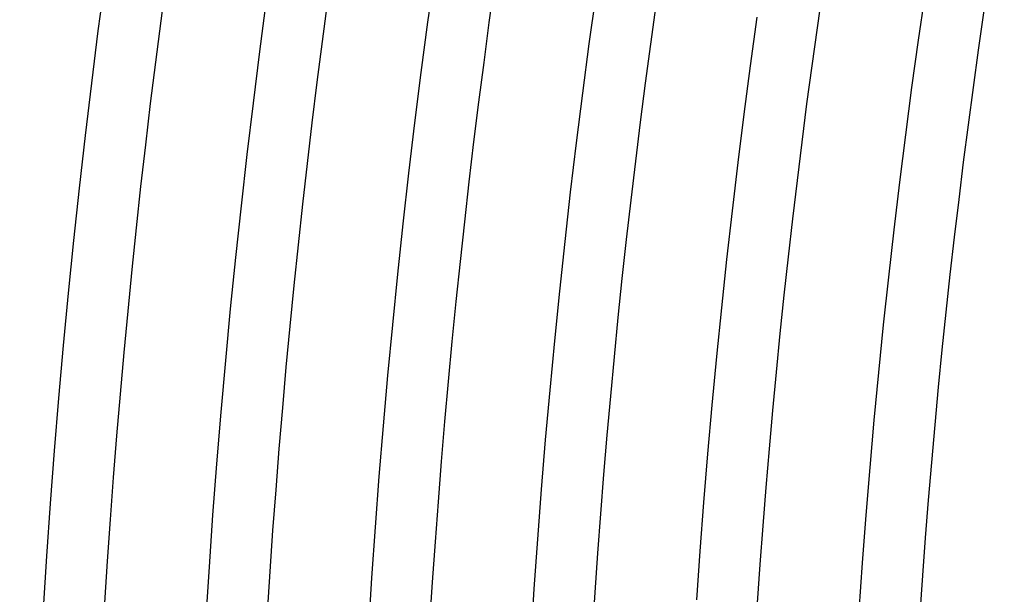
# Model space of a CAD drawing. Header units: millimetres. Extents: x -660 to 660, y -630 to 630.
# Tile 16 of 131: x -572 to -507, y 36 to 74. Entities that reach past the tile are written whole.
import ezdxf

# ---------------------------------------------------------------- set-up
doc = ezdxf.new("R2010")
doc.units = ezdxf.units.MM
doc.layers.add('THICK', color=7, linetype='Continuous')

msp = doc.modelspace()

# ---------------------------------------------------------------- linework, layer by layer
at = {"layer": 'THICK'}
for p, q in [((-544.559, 73.524), (-544.1, 76.844)), ((-566.321, 72.947), (-565.866, 76.401)), ((-512.167, 72.334), (-511.716, 75.457)), ((-555.659, 71.574), (-555.212, 74.962)), ((-533.906, 72.086), (-533.456, 75.341)), ((-544.997, 70.201), (-544.559, 73.524)), ((-523.252, 70.647), (-522.812, 73.838)), ((-566.756, 69.491), (-566.321, 72.947)), ((-512.599, 69.209), (-512.167, 72.334)), ((-556.086, 68.183), (-555.659, 71.574)), ((-534.335, 68.827), (-533.906, 72.086)), ((-523.674, 67.454), (-523.252, 70.647)), ((-545.415, 66.875), (-544.997, 70.201)), ((-567.169, 66.033), (-566.756, 69.491)), ((-513.012, 66.081), (-512.599, 69.209)), ((-534.745, 65.566), (-534.335, 68.827)), ((-556.491, 64.79), (-556.086, 68.183)), ((-524.075, 64.258), (-523.674, 67.454)), ((-545.813, 63.546), (-545.415, 66.875)), ((-567.561, 62.572), (-567.169, 66.033)), ((-513.405, 62.95), (-513.012, 66.081)), ((-535.135, 62.303), (-534.745, 65.566)), ((-556.876, 61.394), (-556.491, 64.79)), ((-524.458, 61.06), (-524.075, 64.258)), ((-546.191, 60.216), (-545.813, 63.546)), ((-567.932, 59.108), (-567.561, 62.572)), ((-513.78, 59.817), (-513.405, 62.95)), ((-535.505, 59.038), (-535.135, 62.303)), ((-557.24, 57.996), (-556.876, 61.394)), ((-524.82, 57.86), (-524.458, 61.06)), ((-546.548, 56.883), (-546.191, 60.216)), ((-514.135, 56.682), (-513.78, 59.817)), ((-568.282, 55.643), (-567.932, 59.108)), ((-535.856, 55.77), (-535.505, 59.038)), ((-557.584, 54.595), (-557.24, 57.996)), ((-525.163, 54.657), (-524.82, 57.86)), ((-546.885, 53.548), (-546.548, 56.883)), ((-514.471, 53.544), (-514.135, 56.682)), ((-568.611, 52.175), (-568.282, 55.643)), ((-536.186, 52.5), (-535.856, 55.77)), ((-525.487, 51.453), (-525.163, 54.657)), ((-557.906, 51.193), (-557.584, 54.595)), ((-547.201, 50.211), (-546.885, 53.548)), ((-514.788, 50.405), (-514.471, 53.544)), ((-568.919, 48.706), (-568.611, 52.175)), ((-536.496, 49.228), (-536.186, 52.5)), ((-525.791, 48.246), (-525.487, 51.453)), ((-558.208, 47.789), (-557.906, 51.193)), ((-547.497, 46.872), (-547.201, 50.211)), ((-515.086, 47.264), (-514.788, 50.405)), ((-536.786, 45.955), (-536.496, 49.228)), ((-569.205, 45.234), (-568.919, 48.706)), ((-526.076, 45.038), (-525.791, 48.246)), ((-558.489, 44.383), (-558.208, 47.789)), ((-547.773, 43.531), (-547.497, 46.872)), ((-515.365, 44.121), (-515.086, 47.264)), ((-537.057, 42.679), (-536.786, 45.955)), ((-569.471, 41.761), (-569.205, 45.234)), ((-526.341, 41.828), (-526.076, 45.038)), ((-558.75, 40.975), (-558.489, 44.383)), ((-515.624, 40.976), (-515.365, 44.121)), ((-548.028, 40.189), (-547.773, 43.531)), ((-537.307, 39.402), (-537.057, 42.679)), ((-569.715, 38.286), (-569.471, 41.761)), ((-526.586, 38.616), (-526.341, 41.828)), ((-558.989, 37.566), (-558.75, 40.975)), ((-515.865, 37.83), (-515.624, 40.976)), ((-548.263, 36.845), (-548.028, 40.189)), ((-537.538, 36.124), (-537.307, 39.402)), ((-526.812, 35.403), (-526.586, 38.616)), ((-569.938, 34.81), (-569.715, 38.286)), ((-516.086, 34.682), (-515.865, 37.83)), ((-559.208, 34.155), (-558.989, 37.566)), ((-548.478, 33.5), (-548.263, 36.845)), ((-537.748, 32.844), (-537.538, 36.124))]:
    msp.add_line(p, q, dxfattribs=at)
for radius, start, end in [(615, 144.18609, 179.813923), (611, 144.187522, 179.812433), (603.25, 144.037808, 179.962205), (599.25, 144.191246, 179.808767), (588.5, 144.194741, 179.805271), (577.75, 144.198351, 179.801662), (567, 144.20208, 179.79788), (556.25, 144.20603, 179.79398), (545.5, 144.21004, 179.78992), (534.75, 144.21428, 179.78573), (524, 144.21869, 179.78132), (513.25, 144.22327, 179.77674)]:
    msp.add_arc((0, 0), radius, start, end, dxfattribs=at)

doc.saveas('drawing.dxf')
